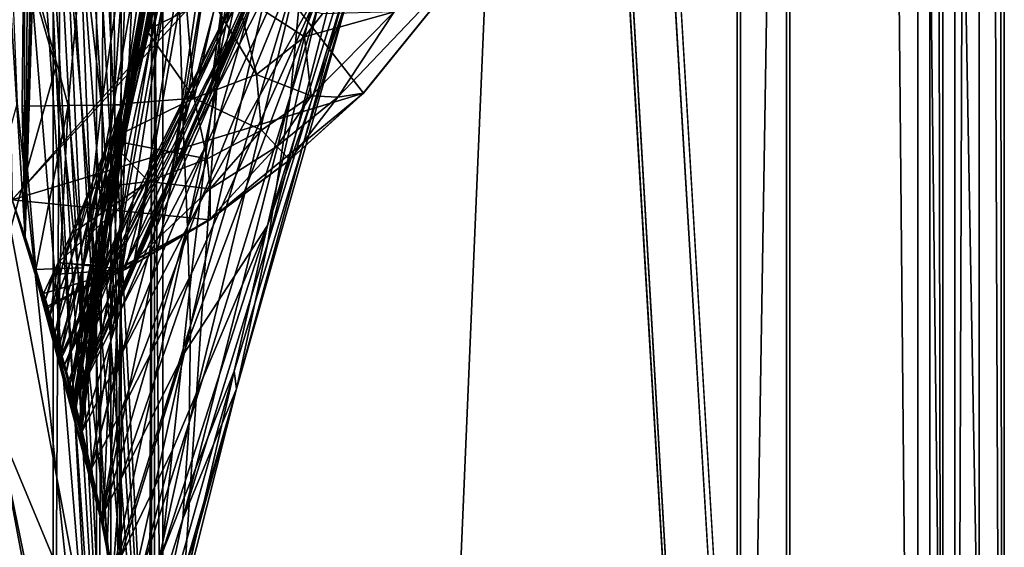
# Model space of a CAD drawing. Header units: metres. Extents: x -904 to 0, y -908 to 0.
# Tile 38 of 135: x -60 to 0, y -808 to -776. Entities that reach past the tile are written whole.
import ezdxf

# ---------------------------------------------------------------- set-up
doc = ezdxf.new("R2010")
doc.units = ezdxf.units.M

msp = doc.modelspace()

# ---------------------------------------------------------------- linework, layer by layer
at = {"layer": 'None012'}
for points in [[(-51.518902, -163.519562, 2063.059814), (-51.518902, -836.377136, 2063.059814), (-4.519207, -133.377289, 2063.059814)], [(-51.518902, -836.377136, 2063.059814), (-34.448139, -844.306091, 2063.059814), (-4.519207, -133.377289, 2063.059814)], [(-34.448139, -844.306091, 163.059708), (-51.518902, -836.377136, 163.059708), (-4.519207, -133.377289, 163.059708)], [(-4.519207, -133.377289, 163.059708), (-51.518902, -836.377136, 163.059708), (-51.518902, -163.519562, 163.059708)], [(-4.519207, -133.377289, 2063.059814), (-34.448139, -844.306091, 2063.059814), (-4.519207, -887.377258, 2063.059814)], [(-4.519207, -887.377258, 163.059708), (-34.448139, -844.306091, 163.059708), (-4.519207, -133.377289, 163.059708)], [(-4.519207, -887.377258, 163.059708), (-4.519207, -133.377289, 163.059708), (-4.519207, -887.377258, 173.920044)], [(-4.519207, -133.377289, 163.059708), (-4.519207, -133.377289, 2063.059814), (-4.519207, -887.377258, 173.920044)], [(-4.519207, -887.377258, 173.920044), (-4.519207, -133.377289, 2063.059814), (-4.519207, -887.377258, 2051.920166)], [(-4.519207, -133.377289, 2063.059814), (-4.519207, -887.377258, 2063.059814), (-4.519207, -887.377258, 2051.920166)], [(-51.518902, -836.377136, 163.059708), (-51.518902, -495.105316, 182.490662), (-51.518902, -163.519562, 163.059708)], [(-51.518902, -529.971802, 2043.136353), (-51.518902, -836.377136, 2063.059814), (-51.518902, -163.519562, 2063.059814)], [(-51.518902, -578.441589, 184.0103), (-51.518902, -495.105316, 182.490662), (-51.518902, -836.377136, 163.059708)], [(-51.518902, -529.971802, 2043.136353), (-51.518902, -597.166199, 2041.009888), (-51.518902, -836.377136, 2063.059814)], [(-51.518902, -661.575134, 188.995483), (-51.518902, -578.441589, 184.0103), (-51.518902, -836.377136, 163.059708)], [(-51.518902, -597.166199, 2041.009888), (-51.518902, -664.251099, 2036.626343), (-51.518902, -836.377136, 2063.059814)], [(-51.518902, -836.377136, 163.059708), (-51.518902, -744.290833, 197.420395), (-51.518902, -661.575134, 188.995483)], [(-51.518902, -836.377136, 2063.059814), (-51.518902, -664.251099, 2036.626343), (-51.518902, -731.150818, 2029.990601)], [(-42.440201, -737.342468, 1512.586548), (-48.161568, -780.30249, 1564.273438), (-38.148144, -724.344116, 1512.607178)], [(-48.161568, -780.30249, 1564.273438), (-42.403435, -766.37677, 1563.961304), (-38.148144, -724.344116, 1512.607178)], [(-60.147358, -786.601135, 619.08136), (-77.053406, -730.96405, 619.524048), (-38.850876, -780.125, 618.523682)], [(-77.053406, -730.96405, 619.524048), (-31.284773, -770.797302, 618.325562), (-38.850876, -780.125, 618.523682)], [(-77.029442, -731.059204, 659.296692), (-60.147358, -786.601135, 659.73877), (-43.17659, -768.136292, 660.183167)], [(-60.147358, -786.601135, 1566.078247), (-76.997208, -731.187134, 1566.519531), (-41.721039, -765.720886, 1565.595703)], [(-54.639091, -806.179321, 2019.829834), (-57.60709, -731.150818, 2029.990601), (-59.368553, -788.836304, 2022.436035)], [(-57.60709, -731.150818, 2029.990601), (-58.697273, -755.561157, 2027.002075), (-59.368553, -788.836304, 2022.436035)], [(-51.518902, -731.150818, 2029.990601), (-57.60709, -731.150818, 2029.990601), (-54.639091, -806.179321, 2019.829834)], [(-51.857319, -826.377136, 2016.598511), (-51.518902, -731.150818, 2029.990601), (-54.639091, -806.179321, 2019.829834)], [(-51.518902, -731.150818, 2029.990601), (-51.857319, -826.377136, 2016.598511), (-51.518902, -836.377136, 2063.059814)], [(-50.159603, -769.724976, 1512.290527), (-42.75631, -735.71936, 1458.678223), (-49.775978, -782.145752, 1512.014526)], [(-42.75631, -735.71936, 1458.678223), (-42.118557, -753.309204, 1458.262085), (-49.775978, -782.145752, 1512.014526)], [(-44.380733, -743.043213, 1512.568237), (-50.618698, -785.863831, 1564.404785), (-42.440201, -737.342468, 1512.586548)], [(-50.618698, -785.863831, 1564.404785), (-48.161568, -780.30249, 1564.273438), (-42.440201, -737.342468, 1512.586548)], [(-54.391674, -807.381042, 206.19664), (-59.369106, -788.834717, 203.403824), (-58.293789, -741.228821, 197.045486)], [(-59.369106, -788.834717, 203.403824), (-59.118362, -761.075378, 199.554916), (-58.293789, -741.228821, 197.045486)], [(-54.391674, -807.381042, 206.19664), (-58.293789, -741.228821, 197.045486), (-51.518902, -744.290833, 197.420395)], [(-46.141464, -748.19281, 1512.544556), (-52.788399, -790.608582, 1564.519897), (-44.380733, -743.043213, 1512.568237)], [(-52.788399, -790.608582, 1564.519897), (-50.618698, -785.863831, 1564.404785), (-44.380733, -743.043213, 1512.568237)], [(-51.518902, -826.377136, 209.241592), (-54.391674, -807.381042, 206.19664), (-51.518902, -744.290833, 197.420395)], [(-51.518902, -826.377136, 209.241592), (-51.518902, -744.290833, 197.420395), (-51.518902, -836.377136, 163.059708)], [(-47.692192, -752.776917, 1512.515503), (-54.719929, -794.711975, 1564.621704), (-46.141464, -748.19281, 1512.544556)], [(-54.719929, -794.711975, 1564.621704), (-52.788399, -790.608582, 1564.519897), (-46.141464, -748.19281, 1512.544556)], [(-47.202351, -776.02948, 951.293335), (-36.043053, -750.065002, 893.994568), (-46.869392, -774.721619, 893.730957)], [(-47.202351, -776.02948, 951.293335), (-37.030994, -754.654114, 1008.65741), (-36.043053, -750.065002, 893.994568)], [(-37.67421, -761.990906, 1402.671875), (-43.266304, -780.262939, 1457.396484), (-36.167118, -750.144226, 1403.017212)], [(-43.266304, -780.262939, 1457.396484), (-42.428387, -771.265564, 1457.717163), (-36.167118, -750.144226, 1403.017212)], [(-48.948143, -756.808167, 1512.481201), (-56.187828, -797.931396, 1564.700195), (-47.692192, -752.776917, 1512.515503)], [(-56.187828, -797.931396, 1564.700195), (-54.719929, -794.711975, 1564.621704), (-47.692192, -752.776917, 1512.515503)], [(-49.775978, -782.145752, 1512.014526), (-42.118557, -753.309204, 1458.262085), (-49.512054, -788.228088, 1511.844482)], [(-42.118557, -753.309204, 1458.262085), (-42.099602, -762.271667, 1458.005737), (-49.512054, -788.228088, 1511.844482)], [(-47.551991, -777.846741, 1008.583862), (-47.924232, -780.20752, 1065.581543), (-37.030994, -754.654114, 1008.65741)], [(-37.030994, -754.654114, 1008.65741), (-47.924232, -780.20752, 1065.581543), (-38.738796, -762.229858, 1122.27124)], [(-47.202351, -776.02948, 951.293335), (-47.551991, -777.846741, 1008.583862), (-37.030994, -754.654114, 1008.65741)], [(-39.739635, -774.133057, 1346.647705), (-34.397087, -754.94989, 1235.038208), (-44.664509, -788.152039, 1346.246948)], [(-34.397087, -754.94989, 1235.038208), (-41.262756, -773.305237, 1234.858765), (-44.664509, -788.152039, 1346.246948)], [(-59.368553, -788.836304, 2022.436035), (-58.697273, -755.561157, 2027.002075), (-59.42276, -772.208191, 2024.78894)], [(-56.63446, -797.778381, 1558.626709), (-56.434204, -798.56604, 1564.714233), (-48.948143, -756.808167, 1512.481201)], [(-50.06657, -763.456238, 1512.396606), (-56.63446, -797.778381, 1558.626709), (-48.948143, -756.808167, 1512.481201)], [(-56.434204, -798.56604, 1564.714233), (-56.187828, -797.931396, 1564.700195), (-48.948143, -756.808167, 1512.481201)], [(-59.435623, -770.999451, 200.885544), (-59.118362, -761.075378, 199.554916), (-59.369106, -788.834717, 203.403824)], [(-53.292446, -770.980896, 304.715729), (-54.002312, -780.839905, 331.766052), (-50.580025, -761.11676, 329.784302)], [(-50.580025, -761.11676, 329.784302), (-54.002312, -780.839905, 331.766052), (-53.449905, -780.828613, 357.744537)], [(-53.449905, -780.828613, 357.744537), (-49.647167, -761.132629, 355.932312), (-50.580025, -761.11676, 329.784302)], [(-53.082306, -780.817322, 383.739746), (-49.647167, -761.132629, 355.932312), (-53.449905, -780.828613, 357.744537)], [(-53.082306, -780.817322, 383.739746), (-49.64748, -764.479431, 382.370331), (-49.647167, -761.132629, 355.932312)], [(-49.512054, -788.228088, 1511.844482), (-42.099602, -762.271667, 1458.005737), (-49.336334, -794.204224, 1511.653198)], [(-42.099602, -762.271667, 1458.005737), (-42.428387, -771.265564, 1457.717163), (-49.336334, -794.204224, 1511.653198)], [(-38.738796, -762.229858, 1122.27124), (-48.329102, -783.167053, 1122.266479), (-48.77623, -786.776123, 1178.625977)], [(-41.262756, -773.305237, 1234.858765), (-38.738796, -762.229858, 1122.27124), (-48.77623, -786.776123, 1178.625977)], [(-47.924232, -780.20752, 1065.581543), (-48.329102, -783.167053, 1122.266479), (-38.738796, -762.229858, 1122.27124)], [(-39.942478, -773.817383, 1402.291626), (-44.641811, -789.209961, 1457.043457), (-37.67421, -761.990906, 1402.671875)], [(-44.641811, -789.209961, 1457.043457), (-43.266304, -780.262939, 1457.396484), (-37.67421, -761.990906, 1402.671875)], [(-56.411865, -798.545044, 1553.963989), (-56.63446, -797.778381, 1558.626709), (-50.06657, -763.456238, 1512.396606)], [(-50.159603, -769.724976, 1512.290527), (-56.411865, -798.545044, 1553.963989), (-50.06657, -763.456238, 1512.396606)], [(-49.934734, -767.066589, 398.511475), (-49.64748, -764.479431, 382.370331), (-53.082306, -780.817322, 383.739746)], [(-56.35276, -798.875366, 1565.978882), (-60.147358, -786.601135, 1566.078247), (-41.721039, -765.720886, 1565.595703)], [(-41.721039, -765.720886, 1565.595703), (-42.403435, -766.37677, 1563.961304), (-56.35276, -798.875366, 1565.978882)], [(-42.403435, -766.37677, 1563.961304), (-48.161568, -780.30249, 1564.273438), (-56.35276, -798.875366, 1565.978882)], [(-52.899723, -780.80603, 409.74765), (-49.934734, -767.066589, 398.511475), (-53.082306, -780.817322, 383.739746)], [(-50.177612, -768.674927, 408.842926), (-49.934734, -767.066589, 398.511475), (-52.899723, -780.80603, 409.74765)], [(-60.147358, -786.601135, 659.73877), (-56.414165, -798.641907, 659.836548), (-43.17659, -768.136292, 660.183167)], [(-43.17659, -768.136292, 660.183167), (-56.414165, -798.641907, 659.836548), (-45.699844, -774.359009, 661.700562)], [(-51.048695, -772.891479, 437.13739), (-50.177612, -768.674927, 408.842926), (-52.902496, -780.794739, 435.764252)], [(-52.902496, -780.794739, 435.764252), (-50.177612, -768.674927, 408.842926), (-52.899723, -780.80603, 409.74765)], [(-55.389458, -802.92572, 1547.782959), (-56.411865, -798.545044, 1553.963989), (-50.159603, -769.724976, 1512.290527)], [(-49.775978, -782.145752, 1512.014526), (-55.389458, -802.92572, 1547.782959), (-50.159603, -769.724976, 1512.290527)], [(-59.435623, -770.999451, 200.885544), (-59.538773, -780.915161, 202.265442), (-56.763744, -780.87384, 253.970428)], [(-59.538773, -780.915161, 202.265442), (-59.435623, -770.999451, 200.885544), (-59.369106, -788.834717, 203.403824)], [(-59.435623, -770.999451, 200.885544), (-56.763744, -780.87384, 253.970428), (-55.859333, -770.974304, 252.723526)], [(-55.859333, -770.974304, 252.723526), (-56.763744, -780.87384, 253.970428), (-54.73909, -780.851257, 305.808197)], [(-55.859333, -770.974304, 252.723526), (-54.73909, -780.851257, 305.808197), (-53.292446, -770.980896, 304.715729)], [(-53.292446, -770.980896, 304.715729), (-54.73909, -780.851257, 305.808197), (-54.002312, -780.839905, 331.766052)], [(-36.990978, -775.186584, 553.733276), (-40.396099, -780.372925, 581.436523), (-31.313095, -770.815674, 617.776672)], [(-40.396099, -780.372925, 581.436523), (-38.873219, -780.123779, 617.766052), (-31.313095, -770.815674, 617.776672)], [(-31.313095, -770.815674, 617.776672), (-38.873219, -780.123779, 617.766052), (-31.284773, -770.797302, 618.325562)], [(-31.284773, -770.797302, 618.325562), (-38.873219, -780.123779, 617.766052), (-38.850876, -780.125, 618.523682)], [(-49.336334, -794.204224, 1511.653198), (-42.428387, -771.265564, 1457.717163), (-49.42749, -800.103394, 1511.44043)], [(-42.428387, -771.265564, 1457.717163), (-43.266304, -780.262939, 1457.396484), (-49.42749, -800.103394, 1511.44043)], [(-60.147358, -786.601135, 1970.921509), (-59.368553, -788.836304, 2022.436035), (-60.41288, -772.156982, 1972.321899)], [(-60.41288, -772.156982, 1972.321899), (-59.368553, -788.836304, 2022.436035), (-59.42276, -772.208191, 2024.78894)], [(-53.091026, -780.783447, 461.785583), (-52.007202, -776.304993, 461.527863), (-51.048695, -772.891479, 437.13739)], [(-53.091026, -780.783447, 461.785583), (-51.048695, -772.891479, 437.13739), (-52.902496, -780.794739, 435.764252)], [(-51.048695, -772.891479, 437.13739), (-52.007202, -776.304993, 461.527863), (-49.553513, -775.123108, 452.341736)], [(-46.240086, -773.548706, 777.866516), (-45.699844, -774.359009, 661.700562), (-56.971512, -796.589844, 780.175415)], [(-46.240086, -773.548706, 777.866516), (-56.971512, -796.589844, 780.175415), (-52.810368, -786.617676, 893.592224)], [(-46.869392, -774.721619, 893.730957), (-46.240086, -773.548706, 777.866516), (-52.810368, -786.617676, 893.592224)], [(-44.664509, -788.152039, 1346.246948), (-41.262756, -773.305237, 1234.858765), (-49.823032, -796.056519, 1290.392456)], [(-41.262756, -773.305237, 1234.858765), (-49.272552, -791.065857, 1234.665405), (-49.823032, -796.056519, 1290.392456)], [(-49.272552, -791.065857, 1234.665405), (-41.262756, -773.305237, 1234.858765), (-48.77623, -786.776123, 1178.625977)], [(-47.839607, -774.79187, 452.971344), (-45.338379, -778.999023, 501.041229), (-46.551662, -774.037537, 453.600983)], [(-44.664509, -788.152039, 1346.246948), (-46.696674, -796.983826, 1401.427246), (-39.739635, -774.133057, 1346.647705)], [(-46.696674, -796.983826, 1401.427246), (-46.543861, -798.046814, 1456.658325), (-39.739635, -774.133057, 1346.647705)], [(-46.551662, -774.037537, 453.600983), (-45.338379, -778.999023, 501.041229), (-42.422241, -776.716919, 503.191956)], [(-46.551662, -774.037537, 453.600983), (-42.422241, -776.716919, 503.191956), (-41.332321, -775.315735, 504.267303)], [(-39.739635, -774.133057, 1346.647705), (-46.543861, -798.046814, 1456.658325), (-39.942478, -773.817383, 1402.291626)], [(-46.543861, -798.046814, 1456.658325), (-44.641811, -789.209961, 1457.043457), (-39.942478, -773.817383, 1402.291626)], [(-45.699844, -774.359009, 661.700562), (-56.421974, -798.612305, 661.125916), (-56.971512, -796.589844, 780.175415)], [(-56.414165, -798.641907, 659.836548), (-56.421974, -798.612305, 661.125916), (-45.699844, -774.359009, 661.700562)], [(-53.099331, -787.617188, 951.20459), (-47.202351, -776.02948, 951.293335), (-46.869392, -774.721619, 893.730957)], [(-46.869392, -774.721619, 893.730957), (-52.810368, -786.617676, 893.592224), (-53.099331, -787.617188, 951.20459)], [(-49.553513, -775.123108, 452.341736), (-49.106129, -780.434998, 498.890533), (-47.839607, -774.79187, 452.971344)], [(-49.106129, -780.434998, 498.890533), (-45.338379, -778.999023, 501.041229), (-47.839607, -774.79187, 452.971344)], [(-52.007202, -776.304993, 461.527863), (-49.106129, -780.434998, 498.890533), (-49.553513, -775.123108, 452.341736)], [(-42.422241, -776.716919, 503.191956), (-42.023643, -780.285767, 550.8255), (-36.990978, -775.186584, 553.733276)], [(-42.422241, -776.716919, 503.191956), (-36.990978, -775.186584, 553.733276), (-41.332321, -775.315735, 504.267303)], [(-42.023643, -780.285767, 550.8255), (-40.396099, -780.372925, 581.436523), (-36.990978, -775.186584, 553.733276)], [(-53.502224, -780.768005, 495.890015), (-52.007202, -776.304993, 461.527863), (-53.401993, -780.772156, 487.807983)], [(-49.106129, -780.434998, 498.890533), (-52.007202, -776.304993, 461.527863), (-53.502224, -780.768005, 495.890015)], [(-53.401993, -780.772156, 487.807983), (-52.007202, -776.304993, 461.527863), (-53.091026, -780.783447, 461.785583)], [(-53.099331, -787.617188, 951.20459), (-53.321159, -789.039734, 1008.545166), (-47.202351, -776.02948, 951.293335)], [(-53.321159, -789.039734, 1008.545166), (-47.551991, -777.846741, 1008.583862), (-47.202351, -776.02948, 951.293335)], [(-45.338379, -778.999023, 501.041229), (-42.023643, -780.285767, 550.8255), (-42.422241, -776.716919, 503.191956)], [(-47.924232, -780.20752, 1065.581543), (-47.551991, -777.846741, 1008.583862), (-53.480705, -790.91333, 1065.577026)], [(-53.480705, -790.91333, 1065.577026), (-47.551991, -777.846741, 1008.583862), (-53.321159, -789.039734, 1008.545166)], [(-45.338379, -778.999023, 501.041229), (-49.106129, -780.434998, 498.890533), (-45.035625, -782.374573, 549.371582)], [(-42.023643, -780.285767, 550.8255), (-45.338379, -778.999023, 501.041229), (-45.035625, -782.374573, 549.371582)], [(-60.147358, -786.601135, 619.08136), (-38.850876, -780.125, 618.523682), (-48.172256, -787.809021, 618.767761)], [(-38.850876, -780.125, 618.523682), (-43.31411, -784.163452, 617.760681), (-48.172256, -787.809021, 618.767761)], [(-38.873219, -780.123779, 617.766052), (-43.31411, -784.163452, 617.760681), (-38.850876, -780.125, 618.523682)], [(-38.873219, -780.123779, 617.766052), (-40.396099, -780.372925, 581.436523), (-43.31411, -784.163452, 617.760681)], [(-56.35276, -798.875366, 1565.978882), (-48.161568, -780.30249, 1564.273438), (-50.618698, -785.863831, 1564.404785)], [(-54.286312, -782.948303, 513.912292), (-53.502224, -780.768005, 495.890015), (-56.231785, -790.486145, 514.216003)], [(-56.231785, -790.486145, 514.216003), (-53.502224, -780.768005, 495.890015), (-55.814621, -790.513794, 488.289948)], [(-53.502224, -780.768005, 495.890015), (-53.401993, -780.772156, 487.807983), (-55.814621, -790.513794, 488.289948)], [(-55.814621, -790.513794, 488.289948), (-53.401993, -780.772156, 487.807983), (-53.091026, -780.783447, 461.785583)], [(-55.400185, -790.541443, 462.363922), (-55.814621, -790.513794, 488.289948), (-53.091026, -780.783447, 461.785583)], [(-55.400185, -790.541443, 462.363922), (-53.091026, -780.783447, 461.785583), (-52.902496, -780.794739, 435.764252)], [(-55.088791, -790.569092, 436.438812), (-55.400185, -790.541443, 462.363922), (-52.902496, -780.794739, 435.764252)], [(-55.088791, -790.569092, 436.438812), (-52.902496, -780.794739, 435.764252), (-52.899723, -780.80603, 409.74765)], [(-48.333565, -784.115845, 547.917664), (-49.106129, -780.434998, 498.890533), (-54.286312, -782.948303, 513.912292)], [(-54.286312, -782.948303, 513.912292), (-49.106129, -780.434998, 498.890533), (-53.502224, -780.768005, 495.890015)], [(-48.329102, -783.167053, 1122.266479), (-47.924232, -780.20752, 1065.581543), (-53.586201, -793.283264, 1122.263916)], [(-53.586201, -793.283264, 1122.263916), (-47.924232, -780.20752, 1065.581543), (-53.480705, -790.91333, 1065.577026)], [(-49.42749, -800.103394, 1511.44043), (-43.266304, -780.262939, 1457.396484), (-49.810528, -805.92395, 1511.206421)], [(-43.266304, -780.262939, 1457.396484), (-44.641811, -789.209961, 1457.043457), (-49.810528, -805.92395, 1511.206421)], [(-49.106129, -780.434998, 498.890533), (-48.333565, -784.115845, 547.917664), (-45.035625, -782.374573, 549.371582)], [(-44.102707, -783.354187, 580.410461), (-42.023643, -780.285767, 550.8255), (-45.035625, -782.374573, 549.371582)], [(-44.102707, -783.354187, 580.410461), (-40.396099, -780.372925, 581.436523), (-42.023643, -780.285767, 550.8255)], [(-43.31411, -784.163452, 617.760681), (-40.396099, -780.372925, 581.436523), (-44.102707, -783.354187, 580.410461)], [(-59.538773, -780.915161, 202.265442), (-58.714619, -790.808899, 216.719543), (-56.763744, -780.87384, 253.970428)], [(-59.538773, -780.915161, 202.265442), (-59.369106, -788.834717, 203.403824), (-58.714619, -790.808899, 216.719543)], [(-56.763744, -780.87384, 253.970428), (-58.714619, -790.808899, 216.719543), (-57.26926, -790.762573, 255.262222)], [(-56.763744, -780.87384, 253.970428), (-57.26926, -790.762573, 255.262222), (-55.870796, -790.707336, 306.940002)], [(-56.763744, -780.87384, 253.970428), (-55.870796, -790.707336, 306.940002), (-54.73909, -780.851257, 305.808197)], [(-54.002312, -780.839905, 331.766052), (-56.035023, -800.108582, 333.838989), (-53.449905, -780.828613, 357.744537)], [(-56.035023, -800.108582, 333.838989), (-55.93346, -800.507629, 359.758911), (-53.449905, -780.828613, 357.744537)], [(-54.002312, -780.839905, 331.766052), (-55.870796, -790.707336, 306.940002), (-56.035023, -800.108582, 333.838989)], [(-54.933731, -790.596741, 410.51767), (-53.082306, -780.817322, 383.739746), (-55.951141, -800.427979, 385.519623)], [(-55.951141, -800.427979, 385.519623), (-53.082306, -780.817322, 383.739746), (-53.449905, -780.828613, 357.744537)], [(-53.449905, -780.828613, 357.744537), (-55.93346, -800.507629, 359.758911), (-55.951141, -800.427979, 385.519623)], [(-54.73909, -780.851257, 305.808197), (-55.870796, -790.707336, 306.940002), (-54.002312, -780.839905, 331.766052)], [(-54.933731, -790.596741, 410.51767), (-55.088791, -790.569092, 436.438812), (-52.899723, -780.80603, 409.74765)], [(-52.899723, -780.80603, 409.74765), (-53.082306, -780.817322, 383.739746), (-54.933731, -790.596741, 410.51767)], [(-54.736965, -806.092834, 1546.174805), (-55.389458, -802.92572, 1547.782959), (-49.775978, -782.145752, 1512.014526)], [(-49.512054, -788.228088, 1511.844482), (-54.736965, -806.092834, 1546.174805), (-49.775978, -782.145752, 1512.014526)], [(-45.035625, -782.374573, 549.371582), (-48.333565, -784.115845, 547.917664), (-48.142914, -785.930054, 579.384399)], [(-45.035625, -782.374573, 549.371582), (-48.142914, -785.930054, 579.384399), (-44.102707, -783.354187, 580.410461)], [(-56.648903, -790.458496, 540.142029), (-55.420719, -785.904846, 539.970886), (-54.286312, -782.948303, 513.912292)], [(-56.648903, -790.458496, 540.142029), (-54.286312, -782.948303, 513.912292), (-56.231785, -790.486145, 514.216003)], [(-54.286312, -782.948303, 513.912292), (-55.420719, -785.904846, 539.970886), (-51.881485, -785.482239, 546.463806)], [(-51.881485, -785.482239, 546.463806), (-48.333565, -784.115845, 547.917664), (-54.286312, -782.948303, 513.912292)], [(-48.329102, -783.167053, 1122.266479), (-53.645538, -796.191284, 1178.58606), (-48.77623, -786.776123, 1178.625977)], [(-53.645538, -796.191284, 1178.58606), (-48.329102, -783.167053, 1122.266479), (-53.586201, -793.283264, 1122.263916)], [(-48.142914, -785.930054, 579.384399), (-48.136246, -787.739807, 617.755371), (-44.102707, -783.354187, 580.410461)], [(-48.136246, -787.739807, 617.755371), (-43.31411, -784.163452, 617.760681), (-44.102707, -783.354187, 580.410461)], [(-48.142914, -785.930054, 579.384399), (-48.333565, -784.115845, 547.917664), (-51.881485, -785.482239, 546.463806)], [(-43.31411, -784.163452, 617.760681), (-48.136246, -787.739807, 617.755371), (-48.172256, -787.809021, 618.767761)], [(-51.881485, -785.482239, 546.463806), (-56.559105, -788.630005, 566.023193), (-57.357571, -790.389038, 584.131409)], [(-51.881485, -785.482239, 546.463806), (-57.357571, -790.389038, 584.131409), (-53.291672, -790.816284, 617.750061)], [(-55.420719, -785.904846, 539.970886), (-56.559105, -788.630005, 566.023193), (-51.881485, -785.482239, 546.463806)], [(-53.291672, -790.816284, 617.750061), (-48.142914, -785.930054, 579.384399), (-51.881485, -785.482239, 546.463806)], [(-57.06612, -790.430908, 566.068054), (-55.420719, -785.904846, 539.970886), (-56.648903, -790.458496, 540.142029)], [(-56.559105, -788.630005, 566.023193), (-55.420719, -785.904846, 539.970886), (-57.06612, -790.430908, 566.068054)], [(-50.618698, -785.863831, 1564.404785), (-52.788399, -790.608582, 1564.519897), (-56.35276, -798.875366, 1565.978882)], [(-48.136246, -787.739807, 617.755371), (-48.142914, -785.930054, 579.384399), (-53.291672, -790.816284, 617.750061)], [(-60.147358, -786.601135, 1970.921509), (-60.147358, -786.601135, 1566.078247), (-59.368553, -788.836304, 2022.436035)], [(-60.147358, -786.601135, 1566.078247), (-56.35276, -798.875366, 1565.978882), (-59.368553, -788.836304, 2022.436035)], [(-60.147358, -786.601135, 659.73877), (-57.981873, -793.13562, 619.024658), (-56.414165, -798.641907, 659.836548)], [(-60.147358, -786.601135, 659.73877), (-60.147358, -786.601135, 619.08136), (-57.981873, -793.13562, 619.024658)], [(-57.981873, -793.13562, 619.024658), (-60.147358, -786.601135, 619.08136), (-48.172256, -787.809021, 618.767761)], [(-56.971512, -796.589844, 780.175415), (-57.152561, -795.94696, 892.871338), (-52.810368, -786.617676, 893.592224)], [(-52.810368, -786.617676, 893.592224), (-57.152561, -795.94696, 892.871338), (-57.109516, -796.098816, 948.331848)], [(-52.810368, -786.617676, 893.592224), (-57.109516, -796.098816, 948.331848), (-53.099331, -787.617188, 951.20459)], [(-48.77623, -786.776123, 1178.625977), (-53.645538, -796.191284, 1178.58606), (-53.664413, -799.663025, 1234.563354)], [(-49.272552, -791.065857, 1234.665405), (-48.77623, -786.776123, 1178.625977), (-53.664413, -799.663025, 1234.563354)], [(-53.291672, -790.816284, 617.750061), (-58.013172, -793.034363, 617.376465), (-48.172256, -787.809021, 618.767761)], [(-58.013172, -793.034363, 617.376465), (-57.981873, -793.13562, 619.024658), (-48.172256, -787.809021, 618.767761)], [(-57.109516, -796.098816, 948.331848), (-56.967785, -796.602966, 1005.51709), (-53.099331, -787.617188, 951.20459)], [(-53.099331, -787.617188, 951.20459), (-56.967785, -796.602966, 1005.51709), (-53.321159, -789.039734, 1008.545166)], [(-48.172256, -787.809021, 618.767761), (-48.136246, -787.739807, 617.755371), (-53.291672, -790.816284, 617.750061)], [(-54.085968, -809.424866, 1544.958252), (-54.736965, -806.092834, 1546.174805), (-49.512054, -788.228088, 1511.844482)], [(-49.336334, -794.204224, 1511.653198), (-54.085968, -809.424866, 1544.958252), (-49.512054, -788.228088, 1511.844482)], [(-50.428314, -801.746277, 1345.815063), (-51.087391, -808.125305, 1400.942871), (-44.664509, -788.152039, 1346.246948)], [(-51.087391, -808.125305, 1400.942871), (-46.696674, -796.983826, 1401.427246), (-44.664509, -788.152039, 1346.246948)], [(-50.428314, -801.746277, 1345.815063), (-44.664509, -788.152039, 1346.246948), (-49.823032, -796.056519, 1290.392456)], [(-54.391674, -807.381042, 206.19664), (-58.714619, -790.808899, 216.719543), (-59.369106, -788.834717, 203.403824)], [(-59.368553, -788.836304, 2022.436035), (-56.35276, -798.875366, 1565.978882), (-55.389458, -802.92572, 1547.782959)], [(-55.389458, -802.92572, 1547.782959), (-54.736965, -806.092834, 1546.174805), (-59.368553, -788.836304, 2022.436035)], [(-54.736965, -806.092834, 1546.174805), (-54.639091, -806.179321, 2019.829834), (-59.368553, -788.836304, 2022.436035)], [(-57.357571, -790.389038, 584.131409), (-56.559105, -788.630005, 566.023193), (-57.06612, -790.430908, 566.068054)], [(-56.967785, -796.602966, 1005.51709), (-56.715363, -797.518005, 1064.06189), (-53.321159, -789.039734, 1008.545166)], [(-53.321159, -789.039734, 1008.545166), (-56.715363, -797.518005, 1064.06189), (-53.480705, -790.91333, 1065.577026)], [(-49.810528, -805.92395, 1511.206421), (-44.641811, -789.209961, 1457.043457), (-46.543861, -798.046814, 1456.658325)], [(-58.714619, -790.808899, 216.719543), (-57.307671, -795.415344, 255.888977), (-57.26926, -790.762573, 255.262222)], [(-57.307671, -795.415344, 255.888977), (-58.714619, -790.808899, 216.719543), (-54.391674, -807.381042, 206.19664)], [(-57.707478, -791.118408, 591.994385), (-58.251038, -792.264893, 604.851868), (-53.291672, -790.816284, 617.750061)], [(-58.251038, -792.264893, 604.851868), (-58.013172, -793.034363, 617.376465), (-53.291672, -790.816284, 617.750061)], [(-57.707478, -791.118408, 591.994385), (-57.357571, -790.389038, 584.131409), (-58.134472, -792.639771, 592.75293)], [(-58.134472, -792.639771, 592.75293), (-57.357571, -790.389038, 584.131409), (-57.853207, -793.561951, 566.179077)], [(-57.357571, -790.389038, 584.131409), (-57.06612, -790.430908, 566.068054), (-57.853207, -793.561951, 566.179077)], [(-57.853207, -793.561951, 566.179077), (-57.06612, -790.430908, 566.068054), (-56.648903, -790.458496, 540.142029)], [(-57.537651, -794.626892, 540.265564), (-57.853207, -793.561951, 566.179077), (-56.648903, -790.458496, 540.142029)], [(-57.357571, -790.389038, 584.131409), (-57.707478, -791.118408, 591.994385), (-53.291672, -790.816284, 617.750061)], [(-57.537651, -794.626892, 540.265564), (-56.648903, -790.458496, 540.142029), (-56.231785, -790.486145, 514.216003)], [(-57.17728, -795.874573, 512.98999), (-57.537651, -794.626892, 540.265564), (-56.231785, -790.486145, 514.216003)], [(-57.26926, -790.762573, 255.262222), (-57.307671, -795.415344, 255.888977), (-55.870796, -790.707336, 306.940002)], [(-57.307671, -795.415344, 255.888977), (-56.276531, -799.158325, 307.95694), (-55.870796, -790.707336, 306.940002)], [(-57.17728, -795.874573, 512.98999), (-56.231785, -790.486145, 514.216003), (-55.814621, -790.513794, 488.289948)], [(-56.860287, -796.998169, 489.014801), (-57.17728, -795.874573, 512.98999), (-55.814621, -790.513794, 488.289948)], [(-56.860287, -796.998169, 489.014801), (-55.814621, -790.513794, 488.289948), (-55.400185, -790.541443, 462.363922)], [(-56.539242, -798.167847, 462.826935), (-56.860287, -796.998169, 489.014801), (-55.400185, -790.541443, 462.363922)], [(-56.715363, -797.518005, 1064.06189), (-56.355392, -798.862305, 1122.019897), (-53.480705, -790.91333, 1065.577026)], [(-56.539242, -798.167847, 462.826935), (-55.400185, -790.541443, 462.363922), (-55.088791, -790.569092, 436.438812)], [(-56.271492, -799.175232, 437.055542), (-56.539242, -798.167847, 462.826935), (-55.088791, -790.569092, 436.438812)], [(-53.480705, -790.91333, 1065.577026), (-56.355392, -798.862305, 1122.019897), (-53.586201, -793.283264, 1122.263916)], [(-52.788399, -790.608582, 1564.519897), (-54.719929, -794.711975, 1564.621704), (-56.35276, -798.875366, 1565.978882)], [(-55.870796, -790.707336, 306.940002), (-56.276531, -799.158325, 307.95694), (-56.035023, -800.108582, 333.838989)], [(-56.271492, -799.175232, 437.055542), (-55.088791, -790.569092, 436.438812), (-54.933731, -790.596741, 410.51767)], [(-56.069546, -799.956604, 411.273193), (-56.271492, -799.175232, 437.055542), (-54.933731, -790.596741, 410.51767)], [(-56.069546, -799.956604, 411.273193), (-54.933731, -790.596741, 410.51767), (-55.951141, -800.427979, 385.519623)], [(-58.251038, -792.264893, 604.851868), (-57.707478, -791.118408, 591.994385), (-58.134472, -792.639771, 592.75293)], [(-49.272552, -791.065857, 1234.665405), (-53.664413, -799.663025, 1234.563354), (-53.6469, -803.714966, 1290.221924)], [(-49.823032, -796.056519, 1290.392456), (-49.272552, -791.065857, 1234.665405), (-53.6469, -803.714966, 1290.221924)], [(-58.013172, -793.034363, 617.376465), (-58.251038, -792.264893, 604.851868), (-58.134472, -792.639771, 592.75293)], [(-58.013172, -793.034363, 617.376465), (-58.134472, -792.639771, 592.75293), (-57.981873, -793.13562, 619.024658)], [(-58.134472, -792.639771, 592.75293), (-57.853207, -793.561951, 566.179077), (-57.981873, -793.13562, 619.024658)], [(-57.981873, -793.13562, 619.024658), (-57.537651, -794.626892, 540.265564), (-56.414165, -798.641907, 659.836548)], [(-57.981873, -793.13562, 619.024658), (-57.853207, -793.561951, 566.179077), (-57.537651, -794.626892, 540.265564)], [(-56.355392, -798.862305, 1122.019897), (-55.908325, -800.613281, 1177.621948), (-53.586201, -793.283264, 1122.263916)], [(-53.586201, -793.283264, 1122.263916), (-55.908325, -800.613281, 1177.621948), (-53.645538, -796.191284, 1178.58606)], [(-53.466862, -812.766113, 1543.635498), (-54.085968, -809.424866, 1544.958252), (-49.336334, -794.204224, 1511.653198)], [(-49.42749, -800.103394, 1511.44043), (-53.466862, -812.766113, 1543.635498), (-49.336334, -794.204224, 1511.653198)], [(-56.414165, -798.641907, 659.836548), (-57.537651, -794.626892, 540.265564), (-57.17728, -795.874573, 512.98999)], [(-56.35276, -798.875366, 1565.978882), (-54.719929, -794.711975, 1564.621704), (-56.187828, -797.931396, 1564.700195)], [(-56.276531, -799.158325, 307.95694), (-57.307671, -795.415344, 255.888977), (-54.391674, -807.381042, 206.19664)], [(-57.17728, -795.874573, 512.98999), (-56.860287, -796.998169, 489.014801), (-56.414165, -798.641907, 659.836548)], [(-57.109516, -796.098816, 948.331848), (-57.152561, -795.94696, 892.871338), (-56.355392, -798.862305, 1122.019897)], [(-56.355392, -798.862305, 1122.019897), (-57.152561, -795.94696, 892.871338), (-56.971512, -796.589844, 780.175415)], [(-56.715363, -797.518005, 1064.06189), (-57.109516, -796.098816, 948.331848), (-56.355392, -798.862305, 1122.019897)], [(-56.715363, -797.518005, 1064.06189), (-56.967785, -796.602966, 1005.51709), (-57.109516, -796.098816, 948.331848)], [(-55.908325, -800.613281, 1177.621948), (-55.351414, -802.927307, 1234.45105), (-53.645538, -796.191284, 1178.58606)], [(-53.645538, -796.191284, 1178.58606), (-55.351414, -802.927307, 1234.45105), (-53.664413, -799.663025, 1234.563354)], [(-49.823032, -796.056519, 1290.392456), (-53.6469, -803.714966, 1290.221924), (-53.593525, -808.345764, 1345.587524)], [(-53.593525, -808.345764, 1345.587524), (-50.428314, -801.746277, 1345.815063), (-49.823032, -796.056519, 1290.392456)], [(-56.971512, -796.589844, 780.175415), (-56.421974, -798.612305, 661.125916), (-56.355392, -798.862305, 1122.019897)], [(-56.860287, -796.998169, 489.014801), (-56.539242, -798.167847, 462.826935), (-56.414165, -798.641907, 659.836548)], [(-51.087391, -808.125305, 1400.942871), (-51.796185, -815.168457, 1455.791382), (-46.696674, -796.983826, 1401.427246)], [(-51.796185, -815.168457, 1455.791382), (-48.943779, -806.716675, 1456.240967), (-46.696674, -796.983826, 1401.427246)], [(-46.696674, -796.983826, 1401.427246), (-48.943779, -806.716675, 1456.240967), (-46.543861, -798.046814, 1456.658325)], [(-56.434204, -798.56604, 1564.714233), (-56.63446, -797.778381, 1558.626709), (-56.411865, -798.545044, 1553.963989)], [(-56.434204, -798.56604, 1564.714233), (-56.35276, -798.875366, 1565.978882), (-56.187828, -797.931396, 1564.700195)], [(-46.543861, -798.046814, 1456.658325), (-51.396046, -817.295654, 1510.674316), (-52.51511, -818.774902, 1537.645752)], [(-46.543861, -798.046814, 1456.658325), (-52.51511, -818.774902, 1537.645752), (-49.810528, -805.92395, 1511.206421)], [(-48.943779, -806.716675, 1456.240967), (-51.396046, -817.295654, 1510.674316), (-46.543861, -798.046814, 1456.658325)], [(-56.414165, -798.641907, 659.836548), (-56.539242, -798.167847, 462.826935), (-56.271492, -799.175232, 437.055542)], [(-56.35276, -798.875366, 1565.978882), (-56.434204, -798.56604, 1564.714233), (-56.411865, -798.545044, 1553.963989)], [(-56.421974, -798.612305, 661.125916), (-56.414165, -798.641907, 659.836548), (-56.355392, -798.862305, 1122.019897)], [(-54.718361, -805.781311, 1290.164063), (-56.414165, -798.641907, 659.836548), (-54.391674, -807.381042, 206.19664)], [(-54.391674, -807.381042, 206.19664), (-56.414165, -798.641907, 659.836548), (-55.951141, -800.427979, 385.519623)], [(-56.414165, -798.641907, 659.836548), (-56.069546, -799.956604, 411.273193), (-55.951141, -800.427979, 385.519623)], [(-54.718361, -805.781311, 1290.164063), (-55.351414, -802.927307, 1234.45105), (-56.414165, -798.641907, 659.836548)], [(-55.351414, -802.927307, 1234.45105), (-55.908325, -800.613281, 1177.621948), (-56.414165, -798.641907, 659.836548)], [(-56.414165, -798.641907, 659.836548), (-55.908325, -800.613281, 1177.621948), (-56.355392, -798.862305, 1122.019897)], [(-56.271492, -799.175232, 437.055542), (-56.069546, -799.956604, 411.273193), (-56.414165, -798.641907, 659.836548)], [(-56.35276, -798.875366, 1565.978882), (-56.411865, -798.545044, 1553.963989), (-55.389458, -802.92572, 1547.782959)], [(-54.391674, -807.381042, 206.19664), (-56.035023, -800.108582, 333.838989), (-56.276531, -799.158325, 307.95694)], [(-55.351414, -802.927307, 1234.45105), (-54.718361, -805.781311, 1290.164063), (-53.664413, -799.663025, 1234.563354)], [(-53.664413, -799.663025, 1234.563354), (-54.718361, -805.781311, 1290.164063), (-53.6469, -803.714966, 1290.221924)], [(-55.93346, -800.507629, 359.758911), (-56.035023, -800.108582, 333.838989), (-54.391674, -807.381042, 206.19664)], [(-55.951141, -800.427979, 385.519623), (-55.93346, -800.507629, 359.758911), (-54.391674, -807.381042, 206.19664)], [(-52.925053, -815.933228, 1541.572998), (-53.466862, -812.766113, 1543.635498), (-49.42749, -800.103394, 1511.44043)], [(-49.810528, -805.92395, 1511.206421), (-52.925053, -815.933228, 1541.572998), (-49.42749, -800.103394, 1511.44043)], [(-53.593525, -808.345764, 1345.587524), (-53.358559, -813.124817, 1399.638428), (-50.428314, -801.746277, 1345.815063)], [(-53.358559, -813.124817, 1399.638428), (-51.087391, -808.125305, 1400.942871), (-50.428314, -801.746277, 1345.815063)], [(-54.718361, -805.781311, 1290.164063), (-54.034931, -809.212769, 1345.42749), (-53.6469, -803.714966, 1290.221924)], [(-53.6469, -803.714966, 1290.221924), (-54.034931, -809.212769, 1345.42749), (-53.593525, -808.345764, 1345.587524)], [(-54.034931, -809.212769, 1345.42749), (-54.718361, -805.781311, 1290.164063), (-54.391674, -807.381042, 206.19664)], [(-54.736965, -806.092834, 1546.174805), (-54.085968, -809.424866, 1544.958252), (-54.639091, -806.179321, 2019.829834)], [(-54.085968, -809.424866, 1544.958252), (-53.466862, -812.766113, 1543.635498), (-54.639091, -806.179321, 2019.829834)], [(-54.639091, -806.179321, 2019.829834), (-53.466862, -812.766113, 1543.635498), (-52.925053, -815.933228, 1541.572998)], [(-54.639091, -806.179321, 2019.829834), (-52.925053, -815.933228, 1541.572998), (-51.857319, -826.377136, 2016.598511)], [(-52.51511, -818.774902, 1537.645752), (-52.925053, -815.933228, 1541.572998), (-49.810528, -805.92395, 1511.206421)], [(-52.346458, -820.647278, 1495.210449), (-48.943779, -806.716675, 1456.240967), (-51.796185, -815.168457, 1455.791382)], [(-48.943779, -806.716675, 1456.240967), (-52.346458, -820.647278, 1495.210449), (-51.396046, -817.295654, 1510.674316)], [(-54.034931, -809.212769, 1345.42749), (-54.391674, -807.381042, 206.19664), (-51.518902, -826.377136, 209.241592)]]:
    msp.add_3dface(points, dxfattribs=at)
at = {"layer": 'None012346'}
for points in [[(0, -904.007874), (-3.735142, -3.735142), (0, 0)], [(0, 0), (-1.527202, -1.527202, 175), (0, -904.007874)], [(-16.196362, -21.156561, 175), (-16.196362, -882.851318, 175), (-1.527202, -1.527202, 175)], [(-1.527202, -1.527202, 175), (-16.196362, -882.851318, 175), (-1.527202, -902.480652, 175)], [(-1.527202, -1.527202, 175), (-1.527202, -902.480652, 175), (0, -904.007874)], [(-3.735142, -3.735142), (-3.735142, -900.272766), (-5.236164, -5.236164, 172)], [(-3.735142, -900.272766), (-3.735142, -3.735142), (0, -904.007874)], [(-5.236164, -898.771729, 172), (-13.196362, -21.156561, 172), (-5.236164, -5.236164, 172)], [(-3.735142, -900.272766), (-5.236164, -898.771729, 172), (-5.236164, -5.236164, 172)], [(-16.196362, -882.851318, 163.059708), (-16.196362, -21.156561, 163.059708), (-53.480907, -243.617432, 163.059708)], [(-13.196362, -882.851318, 160.059708), (-51.007534, -245.042999, 160.059708), (-13.196362, -21.156561, 160.059708)], [(-16.196362, -882.851318, 175), (-16.196362, -21.156561, 175), (-16.196362, -882.851318, 163.059708)], [(-16.196362, -21.156561, 175), (-16.196362, -21.156561, 163.059708), (-16.196362, -882.851318, 163.059708)], [(-13.196362, -882.851318, 172), (-13.196362, -21.156561, 172), (-5.236164, -898.771729, 172)], [(-13.196362, -882.851318, 160.059708), (-13.196362, -21.156561, 160.059708), (-13.196362, -882.851318, 172)], [(-13.196362, -21.156561, 160.059708), (-13.196362, -21.156561, 172), (-13.196362, -882.851318, 172)], [(-53.480907, -243.617432, 163.059708), (-56.891579, -322.045685, 152.46283), (-53.546944, -840.303711, 163.059692)], [(-53.546944, -840.303711, 163.059692), (-16.196362, -882.851318, 163.059708), (-53.480907, -243.617432, 163.059708)], [(-51.007534, -245.042999, 160.059708), (-51.007534, -838.075195, 160.059708), (-54.858093, -322.842194, 149.223724)], [(-51.007534, -838.075195, 160.059708), (-51.007534, -245.042999, 160.059708), (-13.196362, -882.851318, 160.059708)], [(-56.891579, -322.045685, 152.46283), (-64.674286, -605.902954, 138.560638), (-53.546944, -840.303711, 163.059692)], [(-51.007534, -838.075195, 160.059708), (-63.065788, -604.837463, 134.984787), (-54.858093, -322.842194, 149.223724)], [(-51.007534, -838.075195, 160.059708), (-62.46085, -639.609985, 134.561142), (-63.065788, -604.837463, 134.984787)], [(-53.546944, -840.303711, 163.059692), (-64.674286, -605.902954, 138.560638), (-64.161247, -640.889221, 138.093735)], [(-61.602356, -674.37146, 134.137878), (-62.46085, -639.609985, 134.561142), (-51.007534, -838.075195, 160.059708)], [(-64.161247, -640.889221, 138.093735), (-63.425373, -675.867432, 137.600235), (-53.546944, -840.303711, 163.059692)], [(-60.490242, -709.117249, 133.714951), (-61.602356, -674.37146, 134.137878), (-51.007534, -838.075195, 160.059708)], [(-53.546944, -840.303711, 163.059692), (-63.425373, -675.867432, 137.600235), (-62.464626, -710.834961, 137.078491)], [(-51.007534, -838.075195, 160.059708), (-59.124294, -743.84259, 133.292358), (-60.490242, -709.117249, 133.714951)], [(-61.274471, -745.789429, 136.526566), (-53.546944, -840.303711, 163.059692), (-62.464626, -710.834961, 137.078491)], [(-57.504379, -778.543396, 132.870178), (-64.001221, -756.154663, 105.680656), (-59.124294, -743.84259, 133.292358)], [(-57.504379, -778.543396, 132.870178), (-59.124294, -743.84259, 133.292358), (-51.007534, -838.075195, 160.059708)], [(-53.546944, -840.303711, 163.059692), (-61.274471, -745.789429, 136.526566), (-59.849201, -780.727905, 135.942963)], [(-60.253998, -788.356567, 104.837425), (-64.001221, -756.154663, 105.680656), (-57.504379, -778.543396, 132.870178)], [(-55.630768, -813.215881, 132.448563), (-60.253998, -788.356567, 104.837425), (-57.504379, -778.543396, 132.870178)], [(-55.630768, -813.215881, 132.448563), (-57.504379, -778.543396, 132.870178), (-51.007534, -838.075195, 160.059708)], [(-62.76783, -791.182922, 107.764435), (-53.546944, -840.303711, 163.059692), (-59.849201, -780.727905, 135.942963)], [(-61.117683, -800.039001, 104.531509), (-60.253998, -788.356567, 104.837425), (-55.630768, -813.215881, 132.448563)], [(-62.76783, -791.182922, 107.764435), (-63.541237, -800.866882, 107.510857), (-53.546944, -840.303711, 163.059692)], [(-66.410751, -810.490112, 104.257835), (-61.117683, -800.039001, 104.531509), (-52.143661, -843.786926, 160.059708)], [(-52.143661, -843.786926, 160.059708), (-61.117683, -800.039001, 104.531509), (-55.630768, -813.215881, 132.448563)], [(-63.541237, -800.866882, 107.510857), (-68.154854, -809.929016, 107.27356), (-54.576912, -844.59375, 163.059708)], [(-63.541237, -800.866882, 107.510857), (-54.576912, -844.59375, 163.059708), (-53.546944, -840.303711, 163.059692)]]:
    msp.add_3dface(points, dxfattribs=at)
at = {"layer": 'None012347'}
for points in [[(-0.000738, -0.00234, 2051), (-0.000738, -904.002319, 2051), (-16.000738, -16.00234, 2051)], [(-3.000738, -3.00234, 2111.02002), (-3.000738, -901.002319, 2111.02002), (-0.000738, -0.00234, 2111.02002)], [(-3.000738, -901.002319, 2111.02002), (-0.000738, -904.002319, 2111.02002), (-0.000738, -0.00234, 2111.02002)], [(-0.000738, -904.002319, 2051), (-0.000738, -0.00234, 2051), (-0.000738, -904.002319, 2111.02002)], [(-0.000738, -0.00234, 2051), (-0.000738, -0.00234, 2111.02002), (-0.000738, -904.002319, 2111.02002)], [(-13.000738, -13.00234, 2053.855957), (-3.000738, -901.002319, 2053.855957), (-3.000738, -3.00234, 2053.855957)], [(-3.000738, -3.00234, 2053.855957), (-3.000738, -901.002319, 2053.855957), (-3.000738, -3.00234, 2111.02002)], [(-3.000738, -901.002319, 2053.855957), (-3.000738, -901.002319, 2111.02002), (-3.000738, -3.00234, 2111.02002)], [(-13.000738, -891.002319, 2065.280029), (-13.000738, -13.00234, 2065.280029), (-51.698757, -244.002335, 2065.280029)], [(-13.000738, -13.00234, 2053.855957), (-13.000738, -891.002319, 2053.855957), (-3.000738, -901.002319, 2053.855957)], [(-13.000738, -13.00234, 2065.280029), (-13.000738, -891.002319, 2065.280029), (-13.000738, -13.00234, 2053.855957)], [(-13.000738, -891.002319, 2065.280029), (-13.000738, -891.002319, 2053.855957), (-13.000738, -13.00234, 2053.855957)], [(-16.000738, -888.002319, 2063.023926), (-54.169613, -244.002335, 2063.023926), (-16.000738, -16.00234, 2063.023926)], [(-0.000738, -904.002319, 2051), (-16.000738, -888.002319, 2051), (-16.000738, -16.00234, 2051)], [(-16.000738, -888.002319, 2063.023926), (-16.000738, -16.00234, 2063.023926), (-16.000738, -888.002319, 2051)], [(-16.000738, -16.00234, 2063.023926), (-16.000738, -16.00234, 2051), (-16.000738, -888.002319, 2051)], [(-195.264389, -244.002335, 2167.144043), (-57.657299, -244.002335, 2075.415527), (-130.857941, -799.57489, 2124.210693)], [(-55.04213, -244.002335, 2077.158691), (-194.318497, -244.002335, 2170), (-129.176224, -801.323181, 2126.576416)], [(-130.857941, -799.57489, 2124.210693), (-57.657299, -244.002335, 2075.415527), (-95.008781, -822.551208, 2100.313965)], [(-55.04213, -244.002335, 2077.158691), (-129.176224, -801.323181, 2126.576416), (-92.876068, -824.652954, 2102.378662)], [(-57.657299, -244.002335, 2075.415527), (-57.657299, -841.639221, 2075.415527), (-95.008781, -822.551208, 2100.313965)], [(-55.04213, -844.026917, 2077.158691), (-55.04213, -244.002335, 2077.158691), (-92.876068, -824.652954, 2102.378662)], [(-57.657299, -244.002335, 2075.415527), (-54.169613, -244.002335, 2063.023926), (-57.657299, -841.639221, 2075.415527)], [(-54.169613, -244.002335, 2063.023926), (-54.169613, -849.637817, 2063.023926), (-57.657299, -841.639221, 2075.415527)], [(-55.04213, -244.002335, 2077.158691), (-55.04213, -844.026917, 2077.158691), (-51.698757, -244.002335, 2065.280029)], [(-55.04213, -844.026917, 2077.158691), (-51.698757, -851.729614, 2065.280029), (-51.698757, -244.002335, 2065.280029)], [(-54.169613, -849.637817, 2063.023926), (-54.169613, -244.002335, 2063.023926), (-16.000738, -888.002319, 2063.023926)], [(-51.698757, -244.002335, 2065.280029), (-51.698757, -851.729614, 2065.280029), (-13.000738, -891.002319, 2065.280029)]]:
    msp.add_3dface(points, dxfattribs=at)

doc.saveas('drawing.dxf')
